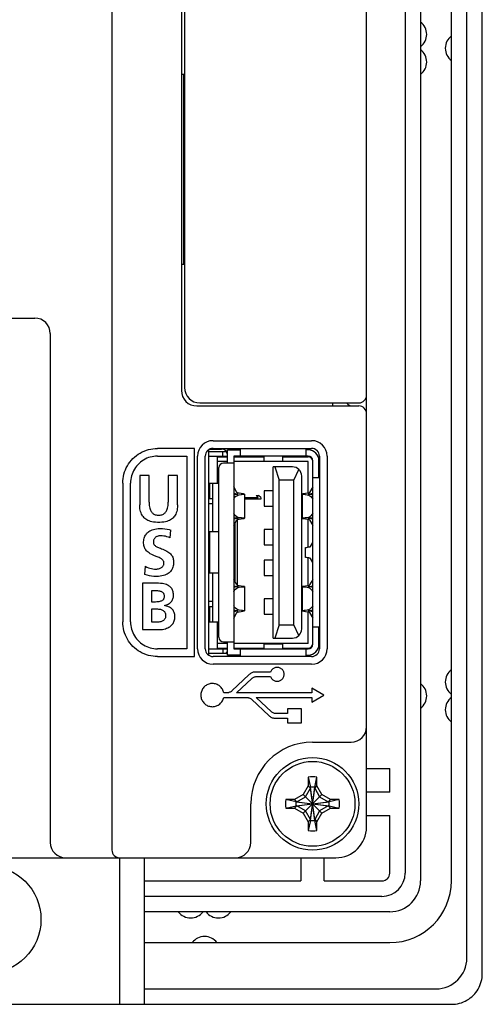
# Model space of a CAD drawing. Extents: x 0 to 699, y 0 to 413.
# Tile 15 of 19: x 669 to 699, y 103 to 167. Entities that reach past the tile are written whole.
import ezdxf

# ---------------------------------------------------------------- set-up
doc = ezdxf.new("R2010")
doc.units = 0
doc.header["$LTSCALE"] = 46.255
doc.layers.get('0').update_dxf_attribs({"linetype": 'CONTINUOUS'})
doc.layers.add('AXIS', color=7, linetype='CONTINUOUS')

msp = doc.modelspace()

# ---------------------------------------------------------------- linework, layer by layer
at = {"color": 7, "linetype": 'CONTINUOUS'}
for p, q in [((698.793, 105.05), (698.793, 295.072)), ((697.793, 106.061), (697.793, 294.061)), ((694.793, 289.061), (694.793, 111.061)), ((696.793, 111.061), (696.793, 289.061)), ((693.793, 288.561), (693.793, 111.561)), ((691.293, 114.561), (691.293, 285.561)), ((674.793, 266.161), (674.793, 113.061)), ((679.293, 198.861), (679.293, 142.861)), ((679.493, 198.661), (679.493, 143.061)), ((679.493, 163.361), (679.293, 163.361)), ((679.443, 151.061), (679.443, 163.361)), ((679.293, 151.061), (679.493, 151.061)), ((541.093, 147.561), (669.793, 147.561)), ((670.793, 146.561), (670.793, 113.561)), ((680.293, 141.861), (690.793, 141.861)), ((680.493, 142.061), (690.793, 142.061)), ((689.093, 142.061), (689.093, 141.861)), ((681.343, 139.611), (687.733, 139.611)), ((676.263, 138.551), (676.377, 138.646)), ((676.377, 138.646), (676.497, 138.732)), ((676.497, 138.732), (676.622, 138.81)), ((676.622, 138.81), (676.752, 138.879)), ((676.752, 138.879), (676.885, 138.94)), ((676.885, 138.94), (677.022, 138.991)), ((677.022, 138.991), (677.163, 139.034)), ((677.163, 139.034), (677.307, 139.067)), ((677.388, 138.574), (677.272, 138.546)), ((677.307, 139.067), (677.452, 139.092)), ((677.506, 138.595), (677.388, 138.574)), ((677.452, 139.092), (677.598, 139.106)), ((677.625, 138.607), (677.506, 138.595)), ((677.598, 139.106), (677.743, 139.111)), ((677.743, 138.611), (677.625, 138.607)), ((680.143, 139.111), (677.743, 139.111)), ((677.743, 138.611), (679.644, 138.611)), ((679.644, 138.611), (679.644, 126.111)), ((680.143, 125.611), (680.143, 139.111)), ((680.343, 126.111), (680.343, 138.611)), ((680.843, 126.111), (680.843, 138.611)), ((681.043, 139.01), (681.043, 125.711)), ((681.043, 138.611), (682.288, 138.611)), ((681.125, 139.061), (681.888, 139.061)), ((681.343, 139.111), (687.733, 139.111)), ((681.618, 138.561), (682.288, 138.561)), ((681.618, 138.561), (681.618, 136.861)), ((681.988, 138.611), (681.988, 138.911)), ((682.288, 139.011), (683.108, 139.011)), ((682.288, 138.161), (682.288, 139.011)), ((687.508, 138.611), (682.688, 138.611)), ((682.688, 138.611), (682.688, 126.111)), ((682.688, 138.561), (684.638, 138.561)), ((683.108, 139.111), (683.108, 138.611)), ((684.638, 138.611), (684.638, 138.291)), ((685.858, 138.291), (685.858, 138.611)), ((685.858, 138.561), (687.508, 138.561)), ((685.888, 138.611), (685.888, 138.561)), ((686.088, 138.611), (686.088, 138.561)), ((686.688, 138.611), (686.688, 138.561)), ((686.888, 138.611), (686.888, 138.561)), ((687.388, 138.611), (687.388, 139.111)), ((687.508, 139.011), (687.388, 139.011)), ((688.233, 138.611), (688.233, 126.111)), ((688.733, 138.611), (688.733, 126.111)), ((675.724, 137.851), (675.794, 137.981)), ((675.794, 137.981), (675.872, 138.106)), ((675.872, 138.106), (675.958, 138.226)), ((675.958, 138.226), (676.052, 138.341)), ((676.052, 138.341), (676.154, 138.45)), ((676.154, 138.45), (676.263, 138.551)), ((676.386, 137.964), (676.313, 137.868)), ((676.465, 138.055), (676.386, 137.964)), ((676.55, 138.14), (676.465, 138.055)), ((676.64, 138.219), (676.55, 138.14)), ((676.736, 138.291), (676.64, 138.219)), ((676.836, 138.357), (676.736, 138.291)), ((676.94, 138.415), (676.836, 138.357)), ((677.047, 138.467), (676.94, 138.415)), ((677.158, 138.51), (677.047, 138.467)), ((677.272, 138.546), (677.158, 138.51)), ((682.288, 138.261), (681.618, 138.261)), ((682.688, 138.161), (682.023, 138.161)), ((687.508, 138.261), (682.688, 138.261)), ((684.638, 138.291), (685.858, 138.291)), ((687.508, 136.213), (687.508, 138.261)), ((687.808, 126.411), (687.808, 138.311)), ((688.208, 137.191), (688.208, 138.311)), ((675.512, 137.151), (675.536, 137.296)), ((675.536, 137.296), (675.57, 137.44)), ((675.57, 137.44), (675.612, 137.581)), ((675.612, 137.581), (675.664, 137.718)), ((675.664, 137.718), (675.724, 137.851)), ((676.058, 137.333), (676.03, 137.217)), ((676.094, 137.447), (676.058, 137.333)), ((676.138, 137.558), (676.094, 137.447)), ((676.189, 137.665), (676.138, 137.558)), ((676.247, 137.769), (676.189, 137.665)), ((676.313, 137.868), (676.247, 137.769)), ((677.195, 137.361), (676.593, 137.361)), ((676.593, 137.361), (676.593, 135.443)), ((677.195, 135.628), (677.195, 137.361)), ((679.044, 137.361), (678.442, 137.361)), ((678.442, 137.361), (678.442, 135.628)), ((679.044, 135.443), (679.044, 137.361)), ((681.723, 126.861), (681.723, 137.861)), ((686.488, 137.911), (685.248, 137.911)), ((685.248, 126.811), (685.248, 137.911)), ((685.339, 137.911), (685.628, 137.045)), ((686.588, 137.045), (686.897, 137.75)), ((687.088, 127.411), (687.088, 137.311)), ((675.493, 136.861), (675.498, 137.005)), ((675.493, 136.861), (675.493, 127.861)), ((675.498, 137.005), (675.512, 137.151)), ((675.997, 136.979), (675.993, 136.861)), ((675.993, 127.861), (675.993, 136.861)), ((676.01, 137.098), (675.997, 136.979)), ((676.03, 137.217), (676.01, 137.098)), ((681.118, 136.861), (681.723, 136.861)), ((681.118, 136.861), (681.118, 135.861)), ((681.318, 136.861), (681.318, 133.711)), ((686.588, 137.045), (685.628, 137.045)), ((685.628, 127.677), (685.628, 137.045)), ((686.588, 127.677), (686.588, 137.045)), ((688.233, 137.191), (687.808, 137.191)), ((681.118, 136.186), (681.043, 136.186)), ((682.688, 136.206), (682.93, 136.163)), ((682.75, 136.104), (682.688, 136.088)), ((682.895, 136.254), (682.693, 136.616)), ((682.892, 136.124), (682.75, 136.104)), ((682.808, 135.982), (682.881, 136.042)), ((682.881, 136.042), (682.96, 136.083)), ((682.928, 136.129), (682.892, 136.124)), ((682.896, 136.252), (682.895, 136.254)), ((682.899, 136.248), (682.896, 136.252)), ((682.903, 136.242), (682.899, 136.248)), ((682.909, 136.236), (682.903, 136.242)), ((682.916, 136.23), (682.909, 136.236)), ((682.923, 136.226), (682.916, 136.23)), ((682.93, 136.224), (682.923, 136.226)), ((682.955, 136.135), (682.928, 136.129)), ((683.27, 136.163), (682.93, 136.224)), ((682.93, 136.163), (682.957, 136.157)), ((682.972, 136.141), (682.955, 136.135)), ((682.957, 136.157), (682.973, 136.152)), ((682.96, 136.083), (683.042, 136.104)), ((682.978, 136.146), (682.972, 136.141)), ((682.973, 136.152), (682.978, 136.146)), ((683.042, 136.104), (683.184, 136.124)), ((683.184, 136.124), (683.257, 136.133)), ((683.257, 136.133), (683.314, 136.138)), ((683.323, 136.154), (683.27, 136.163)), ((683.314, 136.138), (683.353, 136.141)), ((683.359, 136.149), (683.323, 136.154)), ((683.353, 136.141), (683.374, 136.143)), ((683.376, 136.146), (683.359, 136.149)), ((683.374, 136.143), (683.378, 136.145)), ((683.378, 136.145), (683.376, 136.146)), ((683.378, 136.145), (683.378, 134.577)), ((684.129, 136.061), (684.299, 136.061)), ((684.129, 136.061), (684.278, 135.936)), ((684.448, 135.936), (684.299, 136.061)), ((685.248, 136.361), (684.658, 136.361)), ((684.658, 136.361), (684.658, 135.361)), ((687.12, 136.146), (687.118, 136.145)), ((687.118, 136.145), (687.122, 136.143)), ((687.118, 136.145), (687.118, 134.577)), ((687.137, 136.149), (687.12, 136.146)), ((687.122, 136.143), (687.143, 136.141)), ((687.173, 136.154), (687.137, 136.149)), ((687.143, 136.141), (687.182, 136.138)), ((687.226, 136.163), (687.173, 136.154)), ((687.182, 136.138), (687.239, 136.133)), ((687.566, 136.224), (687.226, 136.163)), ((687.239, 136.133), (687.312, 136.124)), ((687.312, 136.124), (687.454, 136.104)), ((687.454, 136.104), (687.536, 136.083)), ((687.518, 136.146), (687.523, 136.152)), ((687.524, 136.141), (687.518, 136.146)), ((687.523, 136.152), (687.54, 136.157)), ((687.541, 136.135), (687.524, 136.141)), ((687.536, 136.083), (687.615, 136.042)), ((687.54, 136.157), (687.566, 136.163)), ((687.568, 136.129), (687.541, 136.135)), ((687.573, 136.226), (687.566, 136.224)), ((687.566, 136.163), (687.808, 136.206)), ((687.604, 136.124), (687.568, 136.129)), ((687.581, 136.23), (687.573, 136.226)), ((687.588, 136.236), (687.581, 136.23)), ((687.593, 136.242), (687.588, 136.236)), ((687.597, 136.248), (687.593, 136.242)), ((687.6, 136.252), (687.597, 136.248)), ((687.601, 136.254), (687.6, 136.252)), ((687.803, 136.616), (687.601, 136.254)), ((687.746, 136.104), (687.604, 136.124)), ((687.615, 136.042), (687.688, 135.983)), ((687.808, 136.088), (687.746, 136.104)), ((676.597, 135.316), (676.593, 135.443)), ((677.195, 135.628), (677.198, 135.511)), ((677.198, 135.511), (677.206, 135.407)), ((677.206, 135.407), (677.22, 135.317)), ((678.417, 135.316), (678.43, 135.407)), ((678.43, 135.407), (678.439, 135.51)), ((678.439, 135.51), (678.442, 135.628)), ((679.044, 135.443), (679.04, 135.316)), ((681.043, 135.536), (681.318, 135.536)), ((681.118, 135.861), (681.318, 135.861)), ((682.688, 135.819), (682.742, 135.907)), ((682.742, 135.907), (682.808, 135.982)), ((683.448, 135.936), (684.278, 135.936)), ((683.448, 135.811), (683.448, 135.936)), ((684.448, 135.811), (683.448, 135.811)), ((684.448, 135.936), (684.448, 135.811)), ((687.688, 135.983), (687.753, 135.907)), ((687.753, 135.907), (687.808, 135.819)), ((676.608, 135.201), (676.597, 135.316)), ((676.626, 135.1), (676.608, 135.201)), ((676.648, 135.009), (676.626, 135.1)), ((676.676, 134.927), (676.648, 135.009)), ((676.707, 134.853), (676.676, 134.927)), ((676.743, 134.786), (676.707, 134.853)), ((676.782, 134.724), (676.743, 134.786)), ((676.826, 134.667), (676.782, 134.724)), ((677.22, 135.317), (677.238, 135.238)), ((677.238, 135.238), (677.258, 135.169)), ((677.258, 135.169), (677.282, 135.108)), ((677.282, 135.108), (677.308, 135.055)), ((677.308, 135.055), (677.337, 135.009)), ((677.337, 135.009), (677.367, 134.968)), ((677.367, 134.968), (677.399, 134.933)), ((677.399, 134.933), (677.434, 134.901)), ((677.434, 134.901), (677.472, 134.873)), ((677.472, 134.873), (677.512, 134.849)), ((677.512, 134.849), (677.555, 134.828)), ((677.555, 134.828), (677.603, 134.811)), ((677.603, 134.811), (677.655, 134.797)), ((677.655, 134.797), (677.716, 134.787)), ((677.716, 134.787), (677.783, 134.782)), ((677.783, 134.782), (677.853, 134.782)), ((677.853, 134.782), (677.921, 134.787)), ((677.921, 134.787), (677.981, 134.797)), ((677.981, 134.797), (678.034, 134.811)), ((678.034, 134.811), (678.081, 134.828)), ((678.081, 134.828), (678.124, 134.849)), ((678.124, 134.849), (678.165, 134.873)), ((678.165, 134.873), (678.202, 134.901)), ((678.202, 134.901), (678.237, 134.932)), ((678.237, 134.932), (678.269, 134.968)), ((678.269, 134.968), (678.3, 135.008)), ((678.3, 135.008), (678.328, 135.055)), ((678.328, 135.055), (678.354, 135.107)), ((678.354, 135.107), (678.378, 135.168)), ((678.378, 135.168), (678.399, 135.237)), ((678.399, 135.237), (678.417, 135.316)), ((678.894, 134.785), (678.854, 134.723)), ((678.929, 134.852), (678.894, 134.785)), ((678.961, 134.926), (678.929, 134.852)), ((678.988, 135.008), (678.961, 134.926)), ((679.011, 135.099), (678.988, 135.008)), ((679.029, 135.201), (679.011, 135.099)), ((679.04, 135.316), (679.029, 135.201)), ((682.743, 134.814), (682.688, 134.902)), ((682.808, 134.739), (682.743, 134.814)), ((682.881, 134.679), (682.808, 134.739)), ((684.658, 135.361), (685.248, 135.361)), ((687.689, 134.739), (687.615, 134.68)), ((687.754, 134.815), (687.689, 134.739)), ((687.808, 134.902), (687.754, 134.815)), ((676.874, 134.614), (676.826, 134.667)), ((676.926, 134.566), (676.874, 134.614)), ((676.984, 134.521), (676.926, 134.566)), ((677.047, 134.48), (676.984, 134.521)), ((677.117, 134.443), (677.047, 134.48)), ((677.195, 134.409), (677.117, 134.443)), ((677.282, 134.378), (677.195, 134.409)), ((677.38, 134.352), (677.282, 134.378)), ((677.49, 134.331), (677.38, 134.352)), ((677.613, 134.317), (677.49, 134.331)), ((677.748, 134.309), (677.613, 134.317)), ((677.887, 134.309), (677.748, 134.309)), ((678.022, 134.316), (677.887, 134.309)), ((678.146, 134.331), (678.022, 134.316)), ((678.256, 134.352), (678.146, 134.331)), ((678.354, 134.378), (678.256, 134.352)), ((678.441, 134.408), (678.354, 134.378)), ((678.519, 134.442), (678.441, 134.408)), ((678.589, 134.48), (678.519, 134.442)), ((678.652, 134.521), (678.589, 134.48)), ((678.71, 134.565), (678.652, 134.521)), ((678.763, 134.614), (678.71, 134.565)), ((678.811, 134.666), (678.763, 134.614)), ((678.854, 134.723), (678.811, 134.666)), ((682.688, 134.633), (682.75, 134.617)), ((682.93, 134.558), (682.688, 134.515)), ((682.693, 134.105), (682.895, 134.468)), ((682.75, 134.617), (682.892, 134.598)), ((682.788, 130.446), (682.788, 134.276)), ((682.96, 134.639), (682.881, 134.679)), ((682.892, 134.598), (682.928, 134.592)), ((682.895, 134.468), (682.896, 134.47)), ((682.896, 134.47), (682.899, 134.474)), ((682.899, 134.474), (682.903, 134.48)), ((682.903, 134.48), (682.909, 134.486)), ((682.909, 134.486), (682.916, 134.492)), ((682.916, 134.492), (682.923, 134.496)), ((682.923, 134.496), (682.93, 134.498)), ((682.928, 134.592), (682.955, 134.586)), ((682.957, 134.564), (682.93, 134.558)), ((682.93, 134.498), (683.27, 134.558)), ((682.938, 130.222), (682.938, 134.499)), ((682.955, 134.586), (682.972, 134.581)), ((682.973, 134.57), (682.957, 134.564)), ((683.042, 134.617), (682.96, 134.639)), ((682.972, 134.581), (682.978, 134.575)), ((682.978, 134.575), (682.973, 134.57)), ((683.184, 134.598), (683.042, 134.617)), ((683.257, 134.589), (683.184, 134.598)), ((683.314, 134.583), (683.257, 134.589)), ((683.27, 134.558), (683.323, 134.567)), ((683.354, 134.58), (683.314, 134.583)), ((683.323, 134.567), (683.359, 134.573)), ((683.374, 134.578), (683.354, 134.58)), ((683.359, 134.573), (683.376, 134.576)), ((683.378, 134.577), (683.374, 134.578)), ((683.376, 134.576), (683.378, 134.577)), ((687.122, 134.578), (687.118, 134.577)), ((687.118, 134.577), (687.12, 134.576)), ((687.12, 134.576), (687.137, 134.573)), ((687.143, 134.58), (687.122, 134.578)), ((687.137, 134.573), (687.173, 134.567)), ((687.183, 134.583), (687.143, 134.58)), ((687.173, 134.567), (687.226, 134.558)), ((687.239, 134.589), (687.183, 134.583)), ((687.226, 134.558), (687.566, 134.498)), ((687.312, 134.598), (687.239, 134.589)), ((687.454, 134.617), (687.312, 134.598)), ((687.536, 134.639), (687.454, 134.617)), ((687.508, 132.712), (687.508, 134.508)), ((687.518, 134.575), (687.524, 134.581)), ((687.523, 134.57), (687.518, 134.575)), ((687.54, 134.564), (687.523, 134.57)), ((687.524, 134.581), (687.541, 134.586)), ((687.615, 134.68), (687.536, 134.639)), ((687.566, 134.558), (687.54, 134.564)), ((687.541, 134.586), (687.568, 134.592)), ((687.808, 134.515), (687.566, 134.558)), ((687.566, 134.498), (687.573, 134.496)), ((687.568, 134.592), (687.604, 134.598)), ((687.573, 134.496), (687.581, 134.492)), ((687.581, 134.492), (687.588, 134.486)), ((687.588, 134.486), (687.593, 134.48)), ((687.593, 134.48), (687.597, 134.474)), ((687.597, 134.474), (687.6, 134.47)), ((687.6, 134.47), (687.601, 134.468)), ((687.601, 134.468), (687.803, 134.105)), ((687.604, 134.598), (687.746, 134.617)), ((687.746, 134.617), (687.808, 134.633)), ((676.932, 133.416), (676.964, 133.475)), ((676.964, 133.475), (676.999, 133.531)), ((676.999, 133.531), (677.039, 133.582)), ((677.039, 133.582), (677.084, 133.631)), ((677.084, 133.631), (677.134, 133.676)), ((677.134, 133.676), (677.19, 133.719)), ((677.19, 133.719), (677.252, 133.759)), ((677.252, 133.759), (677.32, 133.795)), ((677.32, 133.795), (677.396, 133.827)), ((677.396, 133.827), (677.479, 133.856)), ((677.479, 133.856), (677.57, 133.879)), ((677.57, 133.879), (677.67, 133.898)), ((677.67, 133.898), (677.779, 133.909)), ((677.779, 133.909), (677.896, 133.913)), ((677.896, 133.913), (678.064, 133.908)), ((678.064, 133.908), (678.217, 133.894)), ((678.217, 133.894), (678.36, 133.871)), ((678.36, 133.871), (678.492, 133.842)), ((678.492, 133.842), (678.614, 133.806)), ((678.558, 133.311), (678.614, 133.806)), ((681.118, 133.686), (681.043, 133.686)), ((681.118, 133.711), (681.723, 133.711)), ((681.118, 133.711), (681.118, 131.011)), ((685.248, 133.861), (684.658, 133.861)), ((684.658, 133.861), (684.658, 132.861)), ((676.847, 133.047), (676.853, 133.128)), ((676.847, 132.966), (676.847, 133.047)), ((676.852, 132.888), (676.847, 132.966)), ((676.863, 132.816), (676.852, 132.888)), ((676.853, 133.128), (676.865, 133.207)), ((676.878, 132.75), (676.863, 132.816)), ((676.865, 133.207), (676.883, 133.282)), ((676.883, 133.282), (676.905, 133.352)), ((676.905, 133.352), (676.932, 133.416)), ((677.477, 133.072), (677.475, 133.023)), ((677.475, 133.023), (677.476, 132.991)), ((677.476, 132.991), (677.481, 132.962)), ((677.483, 133.116), (677.477, 133.072)), ((677.481, 132.962), (677.489, 132.935)), ((677.492, 133.158), (677.483, 133.116)), ((677.489, 132.935), (677.5, 132.909)), ((677.506, 133.196), (677.492, 133.158)), ((677.5, 132.909), (677.514, 132.884)), ((677.522, 133.231), (677.506, 133.196)), ((677.514, 132.884), (677.532, 132.858)), ((677.542, 133.263), (677.522, 133.231)), ((677.532, 132.858), (677.554, 132.832)), ((677.565, 133.292), (677.542, 133.263)), ((677.554, 132.832), (677.583, 132.806)), ((677.591, 133.319), (677.565, 133.292)), ((677.62, 133.344), (677.591, 133.319)), ((677.653, 133.367), (677.62, 133.344)), ((677.69, 133.387), (677.653, 133.367)), ((677.731, 133.404), (677.69, 133.387)), ((677.778, 133.419), (677.731, 133.404)), ((677.829, 133.43), (677.778, 133.419)), ((677.886, 133.438), (677.829, 133.43)), ((677.947, 133.44), (677.886, 133.438)), ((678.046, 133.437), (677.947, 133.44)), ((678.148, 133.426), (678.046, 133.437)), ((678.252, 133.408), (678.148, 133.426)), ((678.355, 133.383), (678.252, 133.408)), ((678.458, 133.351), (678.355, 133.383)), ((678.558, 133.311), (678.458, 133.351)), ((681.043, 133.036), (681.118, 133.036)), ((684.658, 132.861), (685.248, 132.861)), ((687.658, 132.744), (687.808, 133.011)), ((676.899, 132.689), (676.878, 132.75)), ((676.924, 132.631), (676.899, 132.689)), ((676.954, 132.577), (676.924, 132.631)), ((676.988, 132.525), (676.954, 132.577)), ((677.029, 132.475), (676.988, 132.525)), ((677.075, 132.428), (677.029, 132.475)), ((677.13, 132.38), (677.075, 132.428)), ((677.196, 132.332), (677.13, 132.38)), ((677.275, 132.283), (677.196, 132.332)), ((677.366, 132.236), (677.275, 132.283)), ((677.462, 132.192), (677.366, 132.236)), ((677.556, 132.153), (677.462, 132.192)), ((677.583, 132.806), (677.616, 132.78)), ((677.616, 132.78), (677.655, 132.755)), ((677.655, 132.755), (677.698, 132.731)), ((677.698, 132.731), (677.746, 132.707)), ((677.746, 132.707), (677.8, 132.683)), ((677.8, 132.683), (677.861, 132.658)), ((677.861, 132.658), (677.93, 132.631)), ((677.93, 132.631), (678.005, 132.602)), ((678.005, 132.602), (678.086, 132.57)), ((678.086, 132.57), (678.171, 132.535)), ((678.171, 132.535), (678.258, 132.496)), ((678.258, 132.496), (678.343, 132.452)), ((678.343, 132.452), (678.42, 132.406)), ((678.42, 132.406), (678.487, 132.358)), ((678.487, 132.358), (678.544, 132.311)), ((678.544, 132.311), (678.592, 132.264)), ((678.592, 132.264), (678.633, 132.215)), ((678.633, 132.215), (678.669, 132.165)), ((687.308, 132.659), (687.319, 132.671)), ((687.308, 132.659), (687.308, 132.063)), ((687.319, 132.671), (687.348, 132.682)), ((687.348, 132.682), (687.396, 132.694)), ((687.396, 132.694), (687.461, 132.705)), ((687.461, 132.705), (687.541, 132.717)), ((687.541, 132.717), (687.588, 132.723)), ((687.588, 132.723), (687.624, 132.73)), ((687.624, 132.73), (687.647, 132.737)), ((687.647, 132.737), (687.658, 132.744)), ((677.724, 132.087), (677.556, 132.153)), ((677.795, 132.057), (677.724, 132.087)), ((677.859, 132.029), (677.795, 132.057)), ((677.916, 132), (677.859, 132.029)), ((677.967, 131.971), (677.916, 132)), ((678.011, 131.941), (677.967, 131.971)), ((678.047, 131.913), (678.011, 131.941)), ((678.076, 131.885), (678.047, 131.913)), ((678.1, 131.856), (678.076, 131.885)), ((678.12, 131.828), (678.1, 131.856)), ((678.117, 131.502), (678.134, 131.533)), ((678.136, 131.798), (678.12, 131.828)), ((678.134, 131.533), (678.146, 131.565)), ((678.148, 131.767), (678.136, 131.798)), ((678.146, 131.565), (678.156, 131.598)), ((678.156, 131.735), (678.148, 131.767)), ((678.161, 131.702), (678.156, 131.735)), ((678.156, 131.598), (678.161, 131.633)), ((678.163, 131.667), (678.161, 131.702)), ((678.161, 131.633), (678.163, 131.667)), ((678.669, 132.165), (678.7, 132.113)), ((678.7, 132.113), (678.727, 132.057)), ((678.727, 132.057), (678.749, 131.998)), ((678.749, 131.998), (678.767, 131.935)), ((678.767, 131.935), (678.78, 131.866)), ((678.78, 131.56), (678.767, 131.485)), ((678.78, 131.866), (678.788, 131.793)), ((678.788, 131.638), (678.78, 131.56)), ((678.788, 131.793), (678.791, 131.717)), ((678.791, 131.717), (678.788, 131.638)), ((681.118, 131.686), (681.043, 131.686)), ((685.248, 131.861), (684.658, 131.861)), ((684.658, 131.861), (684.658, 130.861)), ((687.319, 132.051), (687.308, 132.063)), ((687.348, 132.039), (687.319, 132.051)), ((687.396, 132.028), (687.348, 132.039)), ((687.461, 132.016), (687.396, 132.028)), ((687.541, 132.005), (687.461, 132.016)), ((687.508, 130.213), (687.508, 132.01)), ((687.588, 131.998), (687.541, 132.005)), ((687.624, 131.991), (687.588, 131.998)), ((687.647, 131.984), (687.624, 131.991)), ((687.658, 131.978), (687.647, 131.984)), ((687.808, 131.711), (687.658, 131.978)), ((676.95, 131.466), (676.894, 130.924)), ((677.064, 130.882), (676.894, 130.924)), ((676.95, 131.466), (677.051, 131.415)), ((677.051, 131.415), (677.154, 131.373)), ((677.154, 131.373), (677.255, 131.338)), ((677.255, 131.338), (677.355, 131.313)), ((677.355, 131.313), (677.45, 131.295)), ((677.45, 131.295), (677.542, 131.284)), ((677.542, 131.284), (677.63, 131.281)), ((677.63, 131.281), (677.691, 131.284)), ((677.691, 131.284), (677.752, 131.292)), ((677.752, 131.292), (677.812, 131.304)), ((677.812, 131.304), (677.869, 131.321)), ((677.869, 131.321), (677.922, 131.342)), ((677.922, 131.342), (677.969, 131.366)), ((677.969, 131.366), (678.01, 131.391)), ((678.01, 131.391), (678.044, 131.418)), ((678.044, 131.418), (678.073, 131.445)), ((678.073, 131.445), (678.097, 131.473)), ((678.097, 131.473), (678.117, 131.502)), ((678.222, 130.896), (678.134, 130.867)), ((678.301, 130.928), (678.222, 130.896)), ((678.372, 130.964), (678.301, 130.928)), ((678.436, 131.002), (678.372, 130.964)), ((678.494, 131.044), (678.436, 131.002)), ((678.545, 131.088), (678.494, 131.044)), ((678.59, 131.135), (678.545, 131.088)), ((678.631, 131.184), (678.59, 131.135)), ((678.667, 131.237), (678.631, 131.184)), ((678.698, 131.292), (678.667, 131.237)), ((678.725, 131.351), (678.698, 131.292)), ((678.748, 131.415), (678.725, 131.351)), ((678.767, 131.485), (678.748, 131.415)), ((681.043, 131.036), (681.118, 131.036)), ((681.723, 131.011), (681.118, 131.011)), ((681.318, 131.011), (681.318, 127.861)), ((677.815, 130.362), (676.765, 130.362)), ((676.765, 130.362), (676.765, 127.36)), ((677.218, 130.847), (677.064, 130.882)), ((677.358, 130.825), (677.218, 130.847)), ((677.501, 130.813), (677.358, 130.825)), ((677.663, 130.808), (677.501, 130.813)), ((677.801, 130.812), (677.663, 130.808)), ((677.925, 130.825), (677.801, 130.812)), ((677.945, 130.357), (677.815, 130.362)), ((678.035, 130.843), (677.925, 130.825)), ((678.059, 130.345), (677.945, 130.357)), ((678.134, 130.867), (678.035, 130.843)), ((678.159, 130.328), (678.059, 130.345)), ((678.246, 130.306), (678.159, 130.328)), ((678.323, 130.28), (678.246, 130.306)), ((678.391, 130.251), (678.323, 130.28)), ((682.895, 130.254), (682.693, 130.616)), ((684.658, 130.861), (685.248, 130.861)), ((687.803, 130.616), (687.601, 130.254)), ((677.367, 129.889), (677.599, 129.889)), ((677.367, 129.149), (677.367, 129.889)), ((677.599, 129.889), (677.676, 129.888)), ((677.676, 129.888), (677.746, 129.885)), ((677.746, 129.885), (677.809, 129.879)), ((677.809, 129.879), (677.866, 129.871)), ((677.866, 129.871), (677.916, 129.86)), ((677.916, 129.86), (677.96, 129.846)), ((677.96, 129.846), (677.999, 129.83)), ((677.999, 129.83), (678.032, 129.811)), ((678.032, 129.811), (678.061, 129.791)), ((678.061, 129.791), (678.086, 129.77)), ((678.086, 129.77), (678.107, 129.748)), ((678.107, 129.748), (678.125, 129.724)), ((678.125, 129.724), (678.141, 129.698)), ((678.141, 129.698), (678.154, 129.669)), ((678.154, 129.669), (678.164, 129.638)), ((678.164, 129.638), (678.172, 129.602)), ((678.451, 130.219), (678.391, 130.251)), ((678.505, 130.184), (678.451, 130.219)), ((678.552, 130.147), (678.505, 130.184)), ((678.594, 130.108), (678.552, 130.147)), ((678.631, 130.067), (678.594, 130.108)), ((678.664, 130.024), (678.631, 130.067)), ((678.693, 129.977), (678.664, 130.024)), ((678.718, 129.926), (678.693, 129.977)), ((678.739, 129.87), (678.718, 129.926)), ((678.757, 129.809), (678.739, 129.87)), ((678.77, 129.743), (678.757, 129.809)), ((678.779, 129.67), (678.77, 129.743)), ((678.782, 129.592), (678.779, 129.67)), ((682.688, 130.206), (682.93, 130.163)), ((682.75, 130.104), (682.688, 130.088)), ((682.688, 129.819), (682.742, 129.907)), ((682.742, 129.907), (682.808, 129.982)), ((682.892, 130.124), (682.75, 130.104)), ((682.808, 129.982), (682.881, 130.042)), ((682.881, 130.042), (682.96, 130.083)), ((682.928, 130.129), (682.892, 130.124)), ((682.896, 130.252), (682.895, 130.254)), ((682.899, 130.248), (682.896, 130.252)), ((682.903, 130.242), (682.899, 130.248)), ((682.909, 130.236), (682.903, 130.242)), ((682.916, 130.23), (682.909, 130.236)), ((682.923, 130.226), (682.916, 130.23)), ((682.93, 130.224), (682.923, 130.226)), ((682.955, 130.135), (682.928, 130.129)), ((683.27, 130.163), (682.93, 130.224)), ((682.93, 130.163), (682.957, 130.157)), ((682.972, 130.141), (682.955, 130.135)), ((682.957, 130.157), (682.973, 130.152)), ((682.96, 130.083), (683.042, 130.104)), ((682.978, 130.146), (682.972, 130.141)), ((682.973, 130.152), (682.978, 130.146)), ((683.042, 130.104), (683.184, 130.124)), ((683.184, 130.124), (683.257, 130.133)), ((683.257, 130.133), (683.314, 130.138)), ((683.323, 130.154), (683.27, 130.163)), ((683.314, 130.138), (683.353, 130.141)), ((683.359, 130.149), (683.323, 130.154)), ((683.353, 130.141), (683.374, 130.143)), ((683.376, 130.146), (683.359, 130.149)), ((683.374, 130.143), (683.378, 130.145)), ((683.378, 130.145), (683.376, 130.146)), ((683.378, 130.145), (683.378, 128.577)), ((687.12, 130.146), (687.118, 130.145)), ((687.118, 130.145), (687.122, 130.143)), ((687.118, 130.145), (687.118, 128.577)), ((687.137, 130.149), (687.12, 130.146)), ((687.122, 130.143), (687.143, 130.141)), ((687.173, 130.154), (687.137, 130.149)), ((687.143, 130.141), (687.182, 130.138)), ((687.226, 130.163), (687.173, 130.154)), ((687.182, 130.138), (687.239, 130.133)), ((687.566, 130.224), (687.226, 130.163)), ((687.239, 130.133), (687.312, 130.124)), ((687.312, 130.124), (687.454, 130.104)), ((687.454, 130.104), (687.536, 130.083)), ((687.518, 130.146), (687.523, 130.152)), ((687.524, 130.141), (687.518, 130.146)), ((687.523, 130.152), (687.54, 130.157)), ((687.541, 130.135), (687.524, 130.141)), ((687.536, 130.083), (687.615, 130.042)), ((687.54, 130.157), (687.566, 130.163)), ((687.568, 130.129), (687.541, 130.135)), ((687.573, 130.226), (687.566, 130.224)), ((687.566, 130.163), (687.808, 130.206)), ((687.604, 130.124), (687.568, 130.129)), ((687.581, 130.23), (687.573, 130.226)), ((687.588, 130.236), (687.581, 130.23)), ((687.593, 130.242), (687.588, 130.236)), ((687.597, 130.248), (687.593, 130.242)), ((687.6, 130.252), (687.597, 130.248)), ((687.601, 130.254), (687.6, 130.252)), ((687.746, 130.104), (687.604, 130.124)), ((687.615, 130.042), (687.688, 129.983)), ((687.688, 129.983), (687.753, 129.907)), ((687.808, 130.088), (687.746, 130.104)), ((687.753, 129.907), (687.808, 129.819)), ((677.612, 129.149), (677.367, 129.149)), ((677.695, 129.151), (677.612, 129.149)), ((677.769, 129.157), (677.695, 129.151)), ((677.835, 129.167), (677.769, 129.157)), ((677.892, 129.179), (677.835, 129.167)), ((677.941, 129.195), (677.892, 129.179)), ((677.985, 129.213), (677.941, 129.195)), ((678.022, 129.232), (677.985, 129.213)), ((678.054, 129.253), (678.022, 129.232)), ((678.081, 129.275), (678.054, 129.253)), ((678.103, 129.297), (678.081, 129.275)), ((678.123, 129.321), (678.103, 129.297)), ((678.139, 129.347), (678.123, 129.321)), ((678.153, 129.375), (678.139, 129.347)), ((678.164, 129.406), (678.153, 129.375)), ((678.172, 129.44), (678.164, 129.406)), ((678.172, 129.602), (678.178, 129.561)), ((678.178, 129.476), (678.172, 129.44)), ((678.178, 129.561), (678.18, 129.515)), ((678.18, 129.515), (678.178, 129.476)), ((678.325, 128.958), (678.388, 128.983)), ((678.388, 128.983), (678.446, 129.012)), ((678.446, 129.012), (678.499, 129.045)), ((678.499, 129.045), (678.547, 129.081)), ((678.547, 129.081), (678.59, 129.119)), ((678.59, 129.119), (678.63, 129.161)), ((678.63, 129.161), (678.664, 129.206)), ((678.664, 129.206), (678.695, 129.253)), ((678.695, 129.253), (678.721, 129.302)), ((678.721, 129.302), (678.742, 129.355)), ((678.742, 129.355), (678.759, 129.41)), ((678.759, 129.41), (678.772, 129.468)), ((678.772, 129.468), (678.779, 129.528)), ((678.779, 129.528), (678.782, 129.592)), ((681.318, 129.186), (681.043, 129.186)), ((685.248, 129.361), (684.658, 129.361)), ((684.658, 129.361), (684.658, 128.361)), ((677.367, 128.702), (677.651, 128.702)), ((677.367, 127.833), (677.367, 128.702)), ((677.651, 128.702), (677.734, 128.7)), ((677.734, 128.7), (677.808, 128.695)), ((677.808, 128.695), (677.873, 128.686)), ((677.873, 128.686), (677.931, 128.675)), ((677.931, 128.675), (677.982, 128.661)), ((677.982, 128.661), (678.028, 128.645)), ((678.028, 128.645), (678.069, 128.625)), ((678.069, 128.625), (678.105, 128.603)), ((678.105, 128.603), (678.137, 128.578)), ((678.137, 128.578), (678.164, 128.553)), ((678.164, 128.553), (678.188, 128.526)), ((678.184, 128.921), (678.257, 128.937)), ((678.184, 128.913), (678.184, 128.921)), ((678.262, 128.902), (678.184, 128.913)), ((678.188, 128.526), (678.209, 128.497)), ((678.209, 128.497), (678.226, 128.466)), ((678.226, 128.466), (678.241, 128.432)), ((678.241, 128.432), (678.253, 128.395)), ((678.253, 128.395), (678.262, 128.352)), ((678.257, 128.937), (678.325, 128.958)), ((678.335, 128.886), (678.262, 128.902)), ((678.262, 128.352), (678.268, 128.304)), ((678.403, 128.865), (678.335, 128.886)), ((678.467, 128.84), (678.403, 128.865)), ((678.526, 128.811), (678.467, 128.84)), ((678.58, 128.777), (678.526, 128.811)), ((678.63, 128.74), (678.58, 128.777)), ((678.676, 128.7), (678.63, 128.74)), ((678.716, 128.657), (678.676, 128.7)), ((678.752, 128.612), (678.716, 128.657)), ((678.783, 128.563), (678.752, 128.612)), ((678.81, 128.513), (678.783, 128.563)), ((678.832, 128.46), (678.81, 128.513)), ((678.849, 128.405), (678.832, 128.46)), ((678.862, 128.348), (678.849, 128.405)), ((678.87, 128.289), (678.862, 128.348)), ((681.043, 128.536), (681.118, 128.536)), ((681.118, 128.861), (681.318, 128.861)), ((681.118, 128.861), (681.118, 127.861)), ((682.743, 128.814), (682.688, 128.902)), ((682.688, 128.633), (682.75, 128.617)), ((682.93, 128.558), (682.688, 128.515)), ((682.693, 128.105), (682.895, 128.468)), ((682.808, 128.739), (682.743, 128.814)), ((682.75, 128.617), (682.892, 128.598)), ((682.881, 128.679), (682.808, 128.739)), ((682.96, 128.639), (682.881, 128.679)), ((682.892, 128.598), (682.928, 128.592)), ((682.895, 128.468), (682.896, 128.47)), ((682.896, 128.47), (682.899, 128.474)), ((682.899, 128.474), (682.903, 128.48)), ((682.903, 128.48), (682.909, 128.486)), ((682.909, 128.486), (682.916, 128.492)), ((682.916, 128.492), (682.923, 128.496)), ((682.923, 128.496), (682.93, 128.498)), ((682.928, 128.592), (682.955, 128.586)), ((682.957, 128.564), (682.93, 128.558)), ((682.93, 128.498), (683.27, 128.558)), ((682.955, 128.586), (682.972, 128.581)), ((682.973, 128.57), (682.957, 128.564)), ((683.042, 128.617), (682.96, 128.639)), ((682.972, 128.581), (682.978, 128.575)), ((682.978, 128.575), (682.973, 128.57)), ((683.184, 128.598), (683.042, 128.617)), ((683.257, 128.589), (683.184, 128.598)), ((683.314, 128.583), (683.257, 128.589)), ((683.27, 128.558), (683.323, 128.567)), ((683.354, 128.58), (683.314, 128.583)), ((683.323, 128.567), (683.359, 128.573)), ((683.374, 128.578), (683.354, 128.58)), ((683.359, 128.573), (683.376, 128.576)), ((683.378, 128.577), (683.374, 128.578)), ((683.376, 128.576), (683.378, 128.577)), ((684.658, 128.361), (685.248, 128.361)), ((687.122, 128.578), (687.118, 128.577)), ((687.118, 128.577), (687.12, 128.576)), ((687.12, 128.576), (687.137, 128.573)), ((687.143, 128.58), (687.122, 128.578)), ((687.137, 128.573), (687.173, 128.567)), ((687.183, 128.583), (687.143, 128.58)), ((687.173, 128.567), (687.226, 128.558)), ((687.239, 128.589), (687.183, 128.583)), ((687.226, 128.558), (687.566, 128.498)), ((687.312, 128.598), (687.239, 128.589)), ((687.454, 128.617), (687.312, 128.598)), ((687.536, 128.639), (687.454, 128.617)), ((687.508, 126.461), (687.508, 128.508)), ((687.518, 128.575), (687.524, 128.581)), ((687.523, 128.57), (687.518, 128.575)), ((687.54, 128.564), (687.523, 128.57)), ((687.524, 128.581), (687.541, 128.586)), ((687.615, 128.68), (687.536, 128.639)), ((687.566, 128.558), (687.54, 128.564)), ((687.541, 128.586), (687.568, 128.592)), ((687.808, 128.515), (687.566, 128.558)), ((687.566, 128.498), (687.573, 128.496)), ((687.568, 128.592), (687.604, 128.598)), ((687.573, 128.496), (687.581, 128.492)), ((687.581, 128.492), (687.588, 128.486)), ((687.588, 128.486), (687.593, 128.48)), ((687.593, 128.48), (687.597, 128.474)), ((687.597, 128.474), (687.6, 128.47)), ((687.6, 128.47), (687.601, 128.468)), ((687.601, 128.468), (687.803, 128.105)), ((687.604, 128.598), (687.746, 128.617)), ((687.689, 128.739), (687.615, 128.68)), ((687.754, 128.815), (687.689, 128.739)), ((687.746, 128.617), (687.808, 128.633)), ((687.808, 128.902), (687.754, 128.815)), ((675.498, 127.716), (675.493, 127.861)), ((675.513, 127.57), (675.498, 127.716)), ((675.993, 127.861), (675.997, 127.743)), ((675.997, 127.743), (676.009, 127.624)), ((677.651, 127.833), (677.367, 127.833)), ((677.742, 127.836), (677.651, 127.833)), ((677.822, 127.843), (677.742, 127.836)), ((677.892, 127.854), (677.822, 127.843)), ((677.953, 127.868), (677.892, 127.854)), ((678.007, 127.885), (677.953, 127.868)), ((678.054, 127.905), (678.007, 127.885)), ((678.094, 127.927), (678.054, 127.905)), ((678.129, 127.951), (678.094, 127.927)), ((678.159, 127.976), (678.129, 127.951)), ((678.185, 128.001), (678.159, 127.976)), ((678.206, 128.028), (678.185, 128.001)), ((678.224, 128.058), (678.206, 128.028)), ((678.24, 128.09), (678.224, 128.058)), ((678.252, 128.125), (678.24, 128.09)), ((678.262, 128.164), (678.252, 128.125)), ((678.268, 128.205), (678.262, 128.164)), ((678.268, 128.304), (678.27, 128.25)), ((678.27, 128.25), (678.268, 128.205)), ((678.681, 127.666), (678.719, 127.711)), ((678.719, 127.711), (678.752, 127.76)), ((678.752, 127.76), (678.781, 127.811)), ((678.781, 127.811), (678.806, 127.867)), ((678.806, 127.867), (678.828, 127.928)), ((678.828, 127.928), (678.846, 127.994)), ((678.846, 127.994), (678.86, 128.066)), ((678.86, 128.066), (678.869, 128.144)), ((678.869, 128.144), (678.872, 128.228)), ((678.872, 128.228), (678.87, 128.289)), ((681.118, 127.861), (681.723, 127.861)), ((681.618, 127.861), (681.618, 126.161)), ((675.537, 127.424), (675.513, 127.57)), ((675.57, 127.281), (675.537, 127.424)), ((675.613, 127.14), (675.57, 127.281)), ((675.664, 127.002), (675.613, 127.14)), ((676.009, 127.624), (676.03, 127.506)), ((676.03, 127.506), (676.058, 127.389)), ((676.058, 127.389), (676.094, 127.276)), ((676.094, 127.276), (676.138, 127.165)), ((676.138, 127.165), (676.189, 127.057)), ((676.765, 127.36), (677.815, 127.36)), ((677.815, 127.36), (677.942, 127.364)), ((677.942, 127.364), (678.058, 127.376)), ((678.058, 127.376), (678.162, 127.394)), ((678.162, 127.394), (678.255, 127.416)), ((678.255, 127.416), (678.338, 127.443)), ((678.338, 127.443), (678.413, 127.473)), ((678.413, 127.473), (678.479, 127.507)), ((678.479, 127.507), (678.538, 127.543)), ((678.538, 127.543), (678.592, 127.582)), ((678.592, 127.582), (678.639, 127.623)), ((678.639, 127.623), (678.681, 127.666)), ((685.628, 127.677), (685.339, 126.811)), ((685.628, 127.677), (686.588, 127.677)), ((686.897, 126.972), (686.588, 127.677)), ((687.808, 127.531), (688.233, 127.531)), ((688.208, 126.411), (688.208, 127.531)), ((675.725, 126.869), (675.664, 127.002)), ((675.794, 126.74), (675.725, 126.869)), ((675.872, 126.615), (675.794, 126.74)), ((675.958, 126.495), (675.872, 126.615)), ((676.053, 126.38), (675.958, 126.495)), ((676.189, 127.057), (676.247, 126.954)), ((676.247, 126.954), (676.313, 126.854)), ((676.313, 126.854), (676.385, 126.758)), ((676.385, 126.758), (676.464, 126.667)), ((676.464, 126.667), (676.549, 126.582)), ((676.549, 126.582), (676.64, 126.503)), ((676.64, 126.503), (676.736, 126.431)), ((676.736, 126.431), (676.835, 126.365)), ((682.288, 126.461), (681.618, 126.461)), ((682.023, 126.561), (682.688, 126.561)), ((682.288, 125.711), (682.288, 126.561)), ((687.508, 126.461), (682.688, 126.461)), ((684.638, 126.431), (685.858, 126.431)), ((684.638, 126.431), (684.638, 126.111)), ((685.248, 126.811), (686.488, 126.811)), ((685.858, 126.111), (685.858, 126.431)), ((676.154, 126.272), (676.053, 126.38)), ((676.263, 126.17), (676.154, 126.272)), ((676.378, 126.076), (676.263, 126.17)), ((676.498, 125.989), (676.378, 126.076)), ((676.623, 125.911), (676.498, 125.989)), ((676.753, 125.842), (676.623, 125.911)), ((676.886, 125.781), (676.753, 125.842)), ((676.835, 126.365), (676.939, 126.307)), ((676.939, 126.307), (677.046, 126.255)), ((677.046, 126.255), (677.157, 126.212)), ((677.157, 126.212), (677.271, 126.176)), ((677.271, 126.176), (677.387, 126.147)), ((677.387, 126.147), (677.506, 126.127)), ((677.506, 126.127), (677.625, 126.115)), ((677.625, 126.115), (677.743, 126.111)), ((679.644, 126.111), (677.743, 126.111)), ((681.043, 126.111), (682.288, 126.111)), ((681.618, 126.161), (682.288, 126.161)), ((681.988, 126.111), (681.988, 125.811)), ((682.688, 126.161), (684.638, 126.161)), ((682.688, 126.111), (687.508, 126.111)), ((683.108, 126.111), (683.108, 125.611)), ((685.858, 126.161), (687.508, 126.161)), ((685.888, 126.111), (685.888, 126.161)), ((686.088, 126.111), (686.088, 126.161)), ((686.688, 126.111), (686.688, 126.161)), ((686.888, 126.111), (686.888, 126.161)), ((687.388, 125.611), (687.388, 126.111)), ((677.024, 125.73), (676.886, 125.781)), ((677.164, 125.687), (677.024, 125.73)), ((677.308, 125.654), (677.164, 125.687)), ((677.453, 125.63), (677.308, 125.654)), ((677.599, 125.616), (677.453, 125.63)), ((677.743, 125.611), (677.599, 125.616)), ((677.743, 125.611), (680.143, 125.611)), ((687.733, 125.611), (681.343, 125.611)), ((683.108, 125.711), (682.288, 125.711)), ((687.388, 125.711), (687.508, 125.711)), ((687.733, 125.111), (681.343, 125.111)), ((683.769, 124.508), (683.729, 124.478)), ((683.812, 124.534), (683.769, 124.508)), ((683.858, 124.556), (683.812, 124.534)), ((683.905, 124.575), (683.858, 124.556)), ((683.954, 124.59), (683.905, 124.575)), ((684.003, 124.601), (683.954, 124.59)), ((684.053, 124.607), (684.003, 124.601)), ((684.102, 124.609), (684.053, 124.607)), ((685.074, 124.609), (684.102, 124.609)), ((685.09, 124.649), (685.074, 124.609)), ((685.111, 124.688), (685.09, 124.649)), ((685.136, 124.726), (685.111, 124.688)), ((685.164, 124.761), (685.136, 124.726)), ((685.194, 124.792), (685.164, 124.761)), ((685.227, 124.82), (685.194, 124.792)), ((685.262, 124.844), (685.227, 124.82)), ((685.301, 124.865), (685.262, 124.844)), ((685.342, 124.882), (685.301, 124.865)), ((685.386, 124.896), (685.342, 124.882)), ((685.431, 124.905), (685.386, 124.896)), ((685.475, 124.91), (685.431, 124.905)), ((685.519, 124.91), (685.475, 124.91)), ((685.563, 124.906), (685.519, 124.91)), ((685.606, 124.898), (685.563, 124.906)), ((685.648, 124.885), (685.606, 124.898)), ((685.689, 124.869), (685.648, 124.885)), ((685.729, 124.847), (685.689, 124.869)), ((685.768, 124.822), (685.729, 124.847)), ((685.804, 124.793), (685.768, 124.822)), ((685.835, 124.762), (685.804, 124.793)), ((685.862, 124.729), (685.835, 124.762)), ((685.885, 124.694), (685.862, 124.729)), ((685.905, 124.656), (685.885, 124.694)), ((685.922, 124.614), (685.905, 124.656)), ((685.935, 124.57), (685.922, 124.614)), ((685.944, 124.526), (685.935, 124.57)), ((685.948, 124.482), (685.944, 124.526)), ((683.692, 124.446), (682.561, 123.381)), ((682.864, 123.26), (683.854, 124.19)), ((683.729, 124.478), (683.692, 124.446)), ((683.854, 124.19), (683.883, 124.216)), ((683.883, 124.216), (683.917, 124.24)), ((683.917, 124.24), (683.954, 124.261)), ((683.954, 124.261), (683.993, 124.279)), ((683.993, 124.279), (684.034, 124.294)), ((684.034, 124.294), (684.076, 124.304)), ((684.076, 124.304), (684.119, 124.31)), ((684.119, 124.31), (684.162, 124.312)), ((684.162, 124.312), (685.074, 124.312)), ((685.074, 124.312), (685.091, 124.272)), ((685.091, 124.272), (685.111, 124.233)), ((685.111, 124.233), (685.135, 124.196)), ((685.135, 124.196), (685.163, 124.162)), ((685.163, 124.162), (685.194, 124.13)), ((685.194, 124.13), (685.227, 124.102)), ((685.227, 124.102), (685.264, 124.078)), ((685.264, 124.078), (685.303, 124.056)), ((685.303, 124.056), (685.344, 124.039)), ((685.344, 124.039), (685.388, 124.025)), ((685.388, 124.025), (685.432, 124.016)), ((685.432, 124.016), (685.476, 124.012)), ((685.476, 124.012), (685.52, 124.011)), ((685.52, 124.011), (685.563, 124.015)), ((685.563, 124.015), (685.606, 124.024)), ((685.606, 124.024), (685.648, 124.036)), ((685.648, 124.036), (685.689, 124.053)), ((685.689, 124.053), (685.729, 124.074)), ((685.729, 124.074), (685.768, 124.1)), ((685.768, 124.1), (685.803, 124.129)), ((685.803, 124.129), (685.835, 124.16)), ((685.835, 124.16), (685.862, 124.193)), ((685.862, 124.193), (685.885, 124.228)), ((685.885, 124.228), (685.905, 124.266)), ((685.905, 124.266), (685.922, 124.308)), ((685.922, 124.308), (685.935, 124.351)), ((685.935, 124.351), (685.944, 124.395)), ((685.944, 124.395), (685.948, 124.439)), ((685.948, 124.439), (685.948, 124.482)), ((680.569, 123.276), (680.557, 123.213)), ((680.585, 123.338), (680.569, 123.276)), ((680.608, 123.399), (680.585, 123.338)), ((680.635, 123.458), (680.608, 123.399)), ((680.667, 123.514), (680.635, 123.458)), ((680.704, 123.566), (680.667, 123.514)), ((680.745, 123.616), (680.704, 123.566)), ((680.791, 123.662), (680.745, 123.616)), ((680.84, 123.704), (680.791, 123.662)), ((680.894, 123.742), (680.84, 123.704)), ((680.951, 123.775), (680.894, 123.742)), ((681.01, 123.803), (680.951, 123.775)), ((681.069, 123.825), (681.01, 123.803)), ((681.129, 123.843), (681.069, 123.825)), ((681.189, 123.855), (681.129, 123.843)), ((681.25, 123.862), (681.189, 123.855)), ((681.311, 123.863), (681.25, 123.862)), ((681.373, 123.859), (681.311, 123.863)), ((681.435, 123.85), (681.373, 123.859)), ((681.498, 123.836), (681.435, 123.85)), ((681.56, 123.816), (681.498, 123.836)), ((681.62, 123.791), (681.56, 123.816)), ((681.678, 123.761), (681.62, 123.791)), ((681.732, 123.727), (681.678, 123.761)), ((681.783, 123.687), (681.732, 123.727)), ((681.831, 123.644), (681.783, 123.687)), ((681.875, 123.596), (681.831, 123.644)), ((681.914, 123.545), (681.875, 123.596)), ((681.949, 123.491), (681.914, 123.545)), ((681.98, 123.434), (681.949, 123.491)), ((682.004, 123.377), (681.98, 123.434)), ((682.023, 123.318), (682.004, 123.377)), ((682.037, 123.26), (682.023, 123.318)), ((682.251, 123.26), (682.037, 123.26)), ((682.292, 123.262), (682.251, 123.26)), ((682.335, 123.268), (682.292, 123.262)), ((682.377, 123.278), (682.335, 123.268)), ((682.419, 123.293), (682.377, 123.278)), ((682.458, 123.31), (682.419, 123.293)), ((682.495, 123.331), (682.458, 123.31)), ((682.529, 123.355), (682.495, 123.331)), ((682.561, 123.381), (682.529, 123.355)), ((687.749, 123.26), (682.864, 123.26)), ((688.527, 123.111), (687.749, 123.562)), ((687.749, 123.562), (687.749, 123.26)), ((680.551, 123.15), (680.55, 123.086)), ((680.55, 123.086), (680.555, 123.022)), ((680.557, 123.213), (680.551, 123.15)), ((680.555, 123.022), (680.566, 122.959)), ((680.566, 122.959), (680.582, 122.897)), ((680.582, 122.897), (680.603, 122.836)), ((680.603, 122.836), (680.629, 122.777)), ((680.629, 122.777), (680.66, 122.72)), ((680.66, 122.72), (680.696, 122.667)), ((680.696, 122.667), (680.736, 122.617)), ((680.736, 122.617), (680.781, 122.57)), ((681.831, 122.579), (681.875, 122.627)), ((681.875, 122.627), (681.915, 122.678)), ((681.915, 122.678), (681.949, 122.731)), ((681.949, 122.731), (681.979, 122.788)), ((681.979, 122.788), (682.004, 122.845)), ((682.004, 122.845), (682.023, 122.904)), ((682.023, 122.904), (682.037, 122.962)), ((682.037, 122.962), (683.53, 122.962)), ((683.53, 122.962), (683.57, 122.96)), ((683.57, 122.96), (683.611, 122.954)), ((683.611, 122.954), (683.652, 122.944)), ((683.652, 122.944), (683.693, 122.931)), ((683.693, 122.931), (683.733, 122.913)), ((683.733, 122.913), (683.771, 122.892)), ((683.771, 122.892), (683.805, 122.868)), ((683.805, 122.868), (683.838, 122.841)), ((683.838, 122.841), (684.97, 121.775)), ((684.14, 122.962), (687.749, 122.962)), ((685.13, 122.031), (684.14, 122.962)), ((687.749, 122.66), (688.527, 123.111)), ((687.749, 122.962), (687.749, 122.66)), ((680.781, 122.57), (680.83, 122.527)), ((680.83, 122.527), (680.882, 122.489)), ((680.882, 122.489), (680.937, 122.455)), ((680.937, 122.455), (680.994, 122.426)), ((680.994, 122.426), (681.054, 122.402)), ((681.054, 122.402), (681.116, 122.384)), ((681.116, 122.384), (681.179, 122.371)), ((681.179, 122.371), (681.243, 122.363)), ((681.243, 122.363), (681.307, 122.361)), ((681.307, 122.361), (681.372, 122.364)), ((681.372, 122.364), (681.436, 122.373)), ((681.436, 122.373), (681.499, 122.387)), ((681.499, 122.387), (681.561, 122.407)), ((681.561, 122.407), (681.62, 122.432)), ((681.62, 122.432), (681.678, 122.462)), ((681.678, 122.462), (681.732, 122.496)), ((681.732, 122.496), (681.784, 122.535)), ((681.784, 122.535), (681.831, 122.579)), ((685.163, 122.004), (685.13, 122.031)), ((685.198, 121.98), (685.163, 122.004)), ((685.236, 121.959), (685.198, 121.98)), ((685.276, 121.941), (685.236, 121.959)), ((687.073, 122.212), (686.173, 122.212)), ((686.173, 122.212), (686.173, 121.91)), ((687.073, 121.31), (687.073, 122.212)), ((684.97, 121.775), (685.006, 121.743)), ((685.006, 121.743), (685.046, 121.714)), ((685.046, 121.714), (685.089, 121.688)), ((685.089, 121.688), (685.135, 121.666)), ((685.135, 121.666), (685.182, 121.647)), ((685.182, 121.647), (685.231, 121.632)), ((685.231, 121.632), (685.28, 121.622)), ((685.317, 121.927), (685.276, 121.941)), ((685.28, 121.622), (685.33, 121.616)), ((685.358, 121.918), (685.317, 121.927)), ((685.33, 121.616), (685.38, 121.613)), ((685.399, 121.912), (685.358, 121.918)), ((685.38, 121.613), (686.173, 121.613)), ((685.438, 121.91), (685.399, 121.912)), ((686.173, 121.91), (685.438, 121.91)), ((686.173, 121.613), (686.173, 121.31)), ((686.173, 121.31), (687.073, 121.31)), ((687.793, 120.061), (690.293, 120.061)), ((691.293, 118.361), (692.793, 118.361)), ((692.793, 116.811), (692.793, 118.361)), ((687.513, 117.788), (687.653, 117.132)), ((687.513, 117.788), (687.513, 117.228)), ((687.933, 117.132), (688.073, 117.788)), ((688.073, 117.228), (688.073, 117.788)), ((687.513, 117.228), (687.188, 116.666)), ((687.333, 116.521), (687.653, 117.076)), ((687.653, 117.076), (687.513, 117.228)), ((687.653, 117.076), (687.653, 117.132)), ((687.933, 114.99), (687.653, 117.132)), ((687.653, 114.99), (687.933, 117.132)), ((687.933, 115.046), (687.653, 117.076)), ((687.653, 115.046), (687.933, 117.076)), ((687.933, 117.076), (688.073, 117.228)), ((687.933, 117.132), (687.933, 117.076)), ((687.933, 117.076), (688.253, 116.521)), ((688.398, 116.666), (688.073, 117.228)), ((686.626, 116.341), (686.066, 116.341)), ((686.722, 116.201), (686.066, 116.341)), ((687.188, 116.666), (686.626, 116.341)), ((686.778, 116.201), (686.626, 116.341)), ((686.778, 116.201), (687.333, 116.521)), ((687.188, 116.666), (688.398, 115.456)), ((687.188, 115.456), (688.398, 116.666)), ((688.253, 116.521), (688.808, 116.201)), ((688.961, 116.341), (688.398, 116.666)), ((688.808, 116.201), (688.961, 116.341)), ((689.521, 116.341), (688.864, 116.201)), ((689.521, 116.341), (688.961, 116.341)), ((692.793, 116.811), (691.293, 116.811)), ((683.793, 113.561), (683.793, 116.061)), ((686.066, 115.781), (686.722, 115.921)), ((686.066, 115.781), (686.626, 115.781)), ((686.778, 115.921), (686.626, 115.781)), ((686.626, 115.781), (687.188, 115.456)), ((686.722, 115.921), (688.864, 116.201)), ((686.722, 116.201), (686.778, 116.201)), ((686.722, 116.201), (688.864, 115.921)), ((686.778, 115.921), (686.722, 115.921)), ((686.778, 115.921), (688.808, 116.201)), ((686.778, 116.201), (688.808, 115.921)), ((687.333, 115.601), (686.778, 115.921)), ((687.653, 115.046), (687.333, 115.601)), ((688.253, 115.601), (687.933, 115.046)), ((688.808, 115.921), (688.253, 115.601)), ((688.398, 115.456), (688.961, 115.781)), ((688.808, 116.201), (688.864, 116.201)), ((688.864, 115.921), (688.808, 115.921)), ((688.808, 115.921), (688.961, 115.781)), ((688.864, 115.921), (689.521, 115.781)), ((688.961, 115.781), (689.521, 115.781)), ((687.188, 115.456), (687.513, 114.893)), ((687.653, 115.046), (687.513, 114.893)), ((687.653, 114.99), (687.513, 114.333)), ((687.653, 114.99), (687.653, 115.046)), ((687.933, 115.046), (688.073, 114.893)), ((687.933, 115.046), (687.933, 114.99)), ((688.073, 114.333), (687.933, 114.99)), ((688.073, 114.893), (688.398, 115.456)), ((691.293, 115.311), (692.793, 115.311)), ((692.793, 111.561), (692.793, 115.311)), ((687.513, 114.893), (687.513, 114.333)), ((688.073, 114.333), (688.073, 114.893)), ((467.293, 112.561), (689.293, 112.561)), ((675.293, 103.061), (675.293, 112.561)), ((676.893, 103.061), (676.893, 112.561)), ((687.043, 112.561), (687.043, 111.061)), ((688.543, 111.061), (688.543, 112.561)), ((676.893, 111.061), (687.043, 111.061)), ((688.543, 111.061), (692.293, 111.061)), ((692.293, 110.061), (676.893, 110.061)), ((692.793, 109.061), (676.893, 109.061)), ((676.893, 107.061), (692.793, 107.061)), ((698.755, 104.659), (698.776, 104.788)), ((698.776, 104.788), (698.789, 104.919)), ((698.789, 104.919), (698.793, 105.05)), ((698.527, 104.053), (698.588, 104.167)), ((698.588, 104.167), (698.642, 104.286)), ((698.642, 104.286), (698.687, 104.408)), ((698.687, 104.408), (698.725, 104.532)), ((698.725, 104.532), (698.755, 104.659)), ((676.893, 104.061), (695.793, 104.061)), ((697.911, 103.396), (698.017, 103.471)), ((698.017, 103.471), (698.117, 103.553)), ((698.117, 103.553), (698.212, 103.642)), ((698.212, 103.642), (698.3, 103.737)), ((698.3, 103.737), (698.383, 103.837)), ((698.383, 103.837), (698.458, 103.942)), ((698.458, 103.942), (698.527, 104.053)), ((459.782, 103.061), (696.804, 103.061)), ((696.804, 103.061), (696.935, 103.065)), ((696.935, 103.065), (697.065, 103.078)), ((697.065, 103.078), (697.194, 103.099)), ((697.194, 103.099), (697.321, 103.129)), ((697.321, 103.129), (697.446, 103.166)), ((697.446, 103.166), (697.568, 103.212)), ((697.568, 103.212), (697.687, 103.266)), ((697.687, 103.266), (697.801, 103.327)), ((697.801, 103.327), (697.911, 103.396))]:
    msp.add_line(p, q, dxfattribs=at)
for centre, radius in [((687.793, 116.061), 3), ((687.793, 116.061), 2.75), ((666.693, 108.561), 3.5)]:
    msp.add_circle(centre, radius, dxfattribs=at)
for centre, radius, start, end in [((694.193, 165.961), 1, 306.8699, 53.1301), ((697.393, 165.061), 1, 126.8699, 233.1301), ((694.193, 164.161), 1, 306.8699, 53.1301), ((669.793, 146.561), 1, 0, 90), ((680.493, 143.061), 1, 180, 270), ((680.293, 142.861), 1, 180, 270), ((690.793, 142.561), 0.5, 270, 360), ((690.393, 142.361), 0.5, 216.88373, 270), ((690.793, 141.361), 0.5, 0, 90), ((681.343, 138.611), 1, 90, 180), ((687.733, 138.611), 1, 0, 90), ((681.343, 138.611), 0.5, 90, 180), ((681.888, 138.661), 0.4, 0, 90), ((681.888, 138.661), 0.8, 25.98052, 34.30353), ((687.508, 138.311), 0.7, 0, 90), ((687.508, 138.311), 0.3, 0, 90), ((687.508, 138.261), 0.3, 9.5186, 90), ((687.733, 138.611), 0.5, 0, 90), ((682.023, 137.861), 0.3, 90, 180), ((686.488, 137.311), 0.6, 0, 90), ((686.488, 127.411), 0.6, 270, 360), ((682.023, 126.861), 0.3, 180, 270), ((687.508, 126.461), 0.3, 270, 360), ((681.343, 126.111), 1, 180, 270), ((681.343, 126.111), 0.5, 180, 270), ((681.888, 126.061), 0.4, 321.24119, 360), ((687.508, 126.411), 0.7, 270, 360), ((687.508, 126.411), 0.3, 270, 360), ((687.733, 126.111), 1, 270, 360), ((687.733, 126.111), 0.5, 270, 360), ((697.393, 123.961), 1, 126.8699, 233.1301), ((694.193, 123.061), 1, 306.8699, 53.1301), ((697.393, 122.161), 1, 126.8699, 233.1301), ((690.293, 121.061), 1, 270, 360), ((687.793, 116.061), 4, 90, 180), ((687.793, 116.061), 1.75, 80.7931, 99.2069), ((687.793, 116.059), 1.082, 82.56227, 97.43773), ((687.793, 116.061), 1.75, 170.7931, 189.2069), ((687.793, 116.061), 1.75, 350.7931, 9.2069), ((687.795, 116.061), 1.082, 172.56227, 187.43773), ((687.792, 116.061), 1.082, 352.56227, 7.43773), ((687.793, 116.062), 1.082, 262.56227, 277.43773), ((687.793, 116.061), 1.75, 260.7931, 279.2069), ((689.293, 114.561), 2, 270, 360), ((671.793, 113.561), 1, 180, 270), ((675.293, 113.061), 0.5, 180, 270), ((682.793, 113.561), 1, 270, 359.99973), ((692.293, 111.561), 1.5, 270, 360), ((692.293, 111.561), 0.5, 270, 360), ((692.793, 111.061), 4, 270, 360), ((692.793, 111.061), 2, 270, 360), ((679.893, 109.661), 1, 216.8699, 323.1301), ((681.693, 109.661), 1, 216.8699, 323.1301), ((680.793, 106.461), 1, 36.8699, 143.1301), ((695.793, 106.061), 2, 270, 360)]:
    msp.add_arc(centre, radius, start, end, dxfattribs=at)
at = {"layer": 'AXIS', "color": 7, "linetype": 'CONTINUOUS'}
for p, q in [((681.043, 138.911), (682.288, 138.911)), ((684.043, 138.611), (684.043, 138.561)), ((682.288, 125.811), (681.043, 125.811)), ((684.043, 126.161), (684.043, 126.111))]:
    msp.add_line(p, q, dxfattribs=at)

doc.saveas('drawing.dxf')
